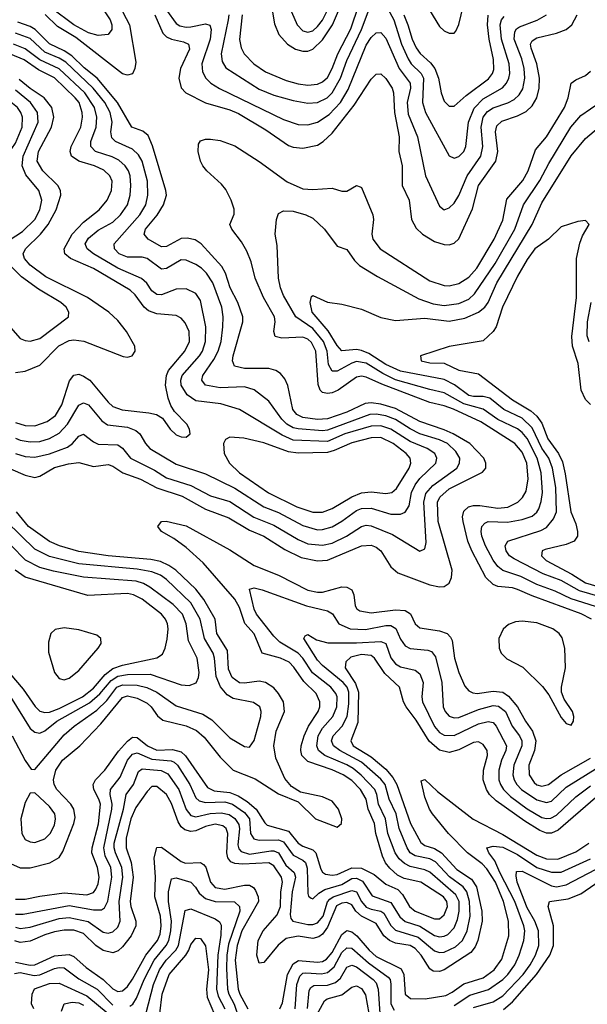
# Model space of a CAD drawing. Header units: inches. Extents: x 990535 to 1117859, y 769386 to 892122.
# Tile 19 of 256: x 1031767 to 1034097, y 844788 to 848831. Entities that reach past the tile are written whole.
import ezdxf

# ---------------------------------------------------------------- set-up
doc = ezdxf.new("R2010")
doc.units = ezdxf.units.IN
doc.header["$MEASUREMENT"] = 0
doc.layers.add('B0834', color=7, linetype='Continuous')

msp = doc.modelspace()

# ---------------------------------------------------------------- linework, layer by layer
at = {"layer": 'B0834', "color": 5}
for points, elevation in [([(1032796.5, 848910), (1032813.1, 848813.1), (1032830.4, 848770.4), (1032867.1, 848730), (1032899.3, 848710), (1032930, 848701), (1032950, 848701.9), (1032970, 848709), (1033010, 848747.9), (1033050.6, 848810), (1033116.2, 848963.8)], 2620), ([(1032882.6, 848862.6), (1032906.8, 848810), (1032930, 848784.3), (1032950, 848779.2), (1032970, 848785.2), (1032990, 848802.1), (1033010, 848828.2), (1033079.6, 848970)], 2640), ([(1032073.3, 848930), (1032138.9, 848830), (1032146.1, 848810), (1032145.6, 848790), (1032130.2, 848770), (1032090, 848765.4), (1032050, 848776.9), (1031989.1, 848810), (1031897.9, 848877.9)], 2460), ([(1032175.5, 848890), (1032217.5, 848810), (1032244.2, 848655.8), (1032240.1, 848630), (1032230, 848607.9), (1032210, 848602.3), (1032190, 848608.4), (1031997.4, 848757.4), (1031923.2, 848803.2), (1031872.5, 848852.5)], 2480), ([(1032370.4, 848870), (1032410, 848814.6), (1032425.3, 848805.3), (1032450, 848800.2), (1032470, 848801.8), (1032530, 848813.8), (1032548.4, 848808.4), (1032553.5, 848790), (1032548.8, 848750), (1032514.9, 848650), (1032517.2, 848617.2), (1032531.3, 848590), (1032552.4, 848570), (1032588, 848548), (1032850, 848420.3), (1032910, 848400.3), (1032950, 848398.9), (1032990, 848410.1), (1033038.1, 848441.9), (1033083.8, 848490), (1033115.8, 848544.2), (1033190, 848726.4), (1033210, 848757.4), (1033230, 848777), (1033250, 848777.6), (1033270, 848754.5), (1033324.3, 848630), (1033369.4, 848570), (1033370.9, 848550), (1033358.1, 848490), (1033362.3, 848442.3), (1033400.1, 848350), (1033433, 848190), (1033490, 848064.4), (1033510, 848050.3), (1033530, 848058.5), (1033550, 848077.6), (1033570, 848109.2), (1033603.7, 848190), (1033659.4, 848270), (1033668.7, 848310), (1033661.8, 848390), (1033670, 848430.1), (1033687, 848453), (1033710, 848468.1), (1033770.9, 848489.1), (1033796.8, 848503.2), (1033817.7, 848522.3), (1033832.7, 848547.3), (1033840.1, 848590), (1033837.5, 848630), (1033827.7, 848670), (1033797.3, 848750), (1033799.3, 848780.7), (1033806.7, 848793.3), (1033818.7, 848801.3), (1033891.5, 848828.5), (1033929.9, 848850)], 2540), ([(1032625.3, 848850), (1032623.4, 848830), (1032594.4, 848690), (1032598.4, 848658.4), (1032613.5, 848633.5), (1032750, 848544.8), (1032810, 848520.5), (1032890, 848498.3), (1032950, 848487.6), (1032990, 848490.5), (1033029.3, 848510), (1033049.8, 848530.2), (1033084.1, 848590), (1033110, 848663.3), (1033170, 848790), (1033210, 848895.1)], 2560), ([(1032680.5, 848850), (1032669.7, 848749.7), (1032675.7, 848715.7), (1032689, 848690), (1032728.4, 848650), (1032776.7, 848616.7), (1032861, 848581), (1032910, 848567.3), (1032950, 848562.1), (1032990, 848566), (1033010, 848575.6), (1033030, 848593.8), (1033050, 848630), (1033072.4, 848690), (1033126.9, 848793.1), (1033158.6, 848890)], 2580), ([(1033270, 848889.6), (1033302.2, 848830), (1033334.8, 848730), (1033361.7, 848670), (1033374.4, 848650), (1033415, 848610), (1033424.8, 848590), (1033421.1, 848490), (1033432.2, 848450), (1033530, 848271.7), (1033550, 848262.2), (1033570, 848268.6), (1033590, 848289.3), (1033597.9, 848310), (1033609.3, 848410), (1033632.4, 848467.6), (1033670, 848505.6), (1033748.5, 848551.5), (1033765.6, 848570), (1033774.9, 848590), (1033779.1, 848610), (1033776.5, 848650), (1033744.9, 848750), (1033739.6, 848810), (1033744.8, 848830), (1033755.8, 848844.2)], 2560), ([(1033449.1, 848870), (1033490, 848802.6), (1033510, 848785), (1033530, 848775.3), (1033550, 848775.9), (1033556.9, 848783.1), (1033570, 848810.4), (1033588.6, 848890)], 2620), ([(1031730, 846986.8), (1031790, 846960.6), (1031830, 846951.5), (1031850, 846956.6), (1031910, 846991.6), (1031967.5, 847007.5), (1032010, 847012.5), (1032070, 846996.3), (1032130, 847004.4), (1032150, 846998), (1032190.5, 846970.5), (1032263.6, 846943.6), (1032330, 846908.7), (1032433.9, 846873.9), (1032530, 846821), (1032625.4, 846785.4), (1032710, 846734.7), (1032769.8, 846709.8), (1032855.9, 846655.9), (1032922.8, 846622.8), (1032989.5, 846609.5), (1033030, 846611.9), (1033170, 846670.8), (1033210, 846673.7), (1033230, 846665.7), (1033249.5, 846650), (1033290, 846584.7), (1033319.2, 846559.2), (1033450, 846510.6), (1033490, 846501.8), (1033510, 846503.5), (1033530, 846516.9), (1033539.5, 846540.5), (1033541.8, 846570), (1033485.3, 846770), (1033481.8, 846850), (1033491.3, 846870), (1033530, 846904.1), (1033666.9, 846973.1), (1033680.6, 846990), (1033680.7, 847010), (1033672.4, 847030), (1033614.5, 847090), (1033547, 847130), (1033510, 847147), (1033410, 847180.6), (1033310, 847234.9), (1033250, 847252.5), (1033210, 847257.8), (1033184.8, 847255.2), (1033110, 847219.7), (1033030, 847191.7), (1032990, 847188.6), (1032930, 847197.5), (1032904.8, 847210), (1032888.5, 847230), (1032868.4, 847328.4), (1032855.8, 847355.8), (1032837.5, 847377.5), (1032818, 847390), (1032790, 847399.1), (1032690, 847398), (1032648.7, 847408.7), (1032641.4, 847430), (1032644, 847450), (1032683.5, 847590), (1032683.3, 847610), (1032662.4, 847670), (1032631.7, 847730), (1032612.3, 847790), (1032597.6, 847817.6), (1032511.9, 847910), (1032487.2, 847927.2), (1032454.2, 847934.2), (1032430, 847932.1), (1032370, 847899.7), (1032350, 847898.3), (1032294.4, 847930), (1032278.6, 847950), (1032283.9, 847970), (1032331.3, 848028.7), (1032357.9, 848070), (1032369.9, 848110), (1032367.6, 848130), (1032313.1, 848313.1), (1032294.5, 848354.5), (1032272.7, 848372.7), (1032227.9, 848390), (1032168.6, 848490), (1032085.5, 848590), (1032032.6, 848632.6), (1031982.1, 848682.1), (1031950, 848702.9), (1031890, 848731.1), (1031831.1, 848790), (1031810, 848802.2), (1031760.3, 848820.3)], 2520), ([(1032322.5, 848850), (1032354.7, 848774.7), (1032370, 848760.3), (1032390, 848750.8), (1032439.9, 848739.9), (1032460.9, 848730), (1032464, 848710), (1032427.3, 848630), (1032421, 848590), (1032430.5, 848550.5), (1032449.7, 848529.7), (1032530, 848488.6), (1032630, 848460.8), (1032666.1, 848446.1), (1032778.2, 848378.2), (1032870, 848313.8), (1032890, 848306.6), (1032930, 848303.7), (1032990, 848316), (1033013.2, 848330), (1033050, 848364.2), (1033139.8, 848480.2), (1033210, 848586.5), (1033230, 848607.3), (1033250, 848608.3), (1033270, 848589.3), (1033296.1, 848550), (1033301.3, 848530), (1033305, 848450), (1033324.5, 848350), (1033324, 848290), (1033337.4, 848230), (1033337.7, 848150), (1033366, 848090), (1033375.2, 848010), (1033394.9, 847974.9), (1033421.2, 847950), (1033470, 847920.1), (1033510, 847907), (1033530, 847906.9), (1033550, 847913.6), (1033570, 847930.9), (1033625.7, 848054.3), (1033649.7, 848150.3), (1033720.9, 848250), (1033729.6, 848290), (1033720.3, 848370), (1033725.8, 848394.2), (1033746.5, 848413.5), (1033810, 848435.5), (1033846, 848454), (1033870, 848477.1), (1033889.6, 848510), (1033899.9, 848550), (1033900.7, 848590), (1033890, 848650), (1033866.8, 848713.2), (1033864.2, 848730), (1033870, 848743.2), (1033890, 848756.6), (1033970, 848774.7), (1034009.9, 848790.1), (1034033.7, 848810), (1034054.6, 848850)], 2520), ([(1033344.1, 848850), (1033360.9, 848810), (1033377.7, 848750), (1033394.9, 848714.9), (1033411.4, 848691.4), (1033453.7, 848653.7), (1033470.8, 848630), (1033486.6, 848590), (1033497.8, 848530), (1033510, 848495.6), (1033530, 848475.2), (1033550, 848475.6), (1033600.4, 848519.6), (1033691.6, 848588.4), (1033707.7, 848610), (1033713.3, 848626.7), (1033712.5, 848667.5), (1033694.3, 848750), (1033686.9, 848810), (1033690.2, 848849.8)], 2580), ([(1031749.8, 847049.8), (1031790, 847037.6), (1031830, 847034.8), (1031890, 847047.8), (1031963.8, 847076.2), (1031984.5, 847090), (1032010, 847120.1), (1032030, 847128.7), (1032070, 847097.5), (1032090, 847087.4), (1032170, 847084.5), (1032190, 847070.9), (1032222.4, 847030), (1032321.3, 846981.3), (1032370, 846950.1), (1032470, 846918.6), (1032550, 846876), (1032630, 846852), (1032728, 846788), (1032810, 846755.3), (1032910, 846696.1), (1032950, 846679.1), (1033010, 846672.6), (1033050, 846681.7), (1033108.7, 846710), (1033170, 846750.5), (1033190, 846755.1), (1033210, 846752), (1033297.3, 846717.3), (1033410, 846649.1), (1033430, 846658), (1033435.3, 846684.7), (1033425.9, 846850), (1033434.1, 846885.9), (1033462.3, 846917.7), (1033561.1, 846990), (1033572.3, 847010), (1033573.4, 847030), (1033558, 847058), (1033522.6, 847090), (1033490, 847105.8), (1033410, 847130.9), (1033370, 847150.7), (1033310, 847189.4), (1033270, 847203.7), (1033230, 847211.3), (1033204.2, 847210), (1033030, 847145), (1033010, 847142.4), (1032910, 847150.4), (1032890, 847155.4), (1032863.6, 847170), (1032843.4, 847190), (1032790, 847264.1), (1032730, 847310.5), (1032690, 847323.9), (1032590, 847319.4), (1032530, 847330.7), (1032514.5, 847350), (1032519.4, 847370), (1032564.6, 847435.4), (1032582.6, 847470), (1032594.1, 847510), (1032601.8, 847570), (1032602.5, 847610), (1032597, 847650), (1032560.5, 847750), (1032534.3, 847790), (1032513, 847810), (1032490, 847825.6), (1032450, 847842.8), (1032430, 847844.6), (1032370, 847808.8), (1032350, 847807), (1032290, 847849.9), (1032270, 847855.3), (1032210, 847856), (1032175.9, 847870), (1032157.2, 847890), (1032155.4, 847910), (1032260.6, 848030), (1032285.6, 848070), (1032292.9, 848110), (1032292, 848168), (1032270, 848249.8), (1032255.1, 848275.1), (1032230, 848299.7), (1032161.1, 848330), (1032145.5, 848345.5), (1032142.1, 848370), (1032146.5, 848410), (1032139.2, 848450), (1032117.1, 848490), (1032069, 848549), (1031956.2, 848656.2), (1031930, 848672.8), (1031870, 848697), (1031810, 848753.1), (1031750, 848775)], 2540), ([(1031750, 847112.3), (1031770, 847103.7), (1031810, 847097.6), (1031850, 847099.4), (1031890, 847110.7), (1031930, 847132.4), (1031963, 847170), (1032010, 847247.5), (1032030, 847257.9), (1032050, 847249.1), (1032103.9, 847183.9), (1032127.4, 847167.4), (1032210, 847157.1), (1032244.5, 847144.5), (1032260.1, 847130), (1032283.3, 847090), (1032301.9, 847070), (1032410, 847005.4), (1032530, 846965.8), (1032650, 846906.7), (1032769.5, 846830), (1032830, 846807), (1032930, 846753.7), (1032990, 846736.8), (1033010, 846737.2), (1033050, 846748.3), (1033090, 846771.6), (1033150, 846815.6), (1033170, 846824.3), (1033210, 846825.1), (1033290, 846800.7), (1033330, 846800.8), (1033350, 846808.3), (1033365.6, 846834.4), (1033375.5, 846890), (1033390, 846921.5), (1033410, 846946.7), (1033474.9, 847010), (1033479.9, 847030), (1033470.5, 847050), (1033439.5, 847070), (1033370, 847099.4), (1033290, 847149.4), (1033250, 847163), (1033210, 847162.1), (1033102.4, 847130), (1033030, 847098.8), (1032890, 847104.6), (1032844.4, 847124.4), (1032670, 847230.9), (1032593, 847253), (1032490, 847265.8), (1032454.1, 847290), (1032429.9, 847330), (1032428.6, 847350), (1032434.7, 847370), (1032504.9, 847450), (1032517.3, 847470), (1032530.6, 847510), (1032531.3, 847570), (1032510, 847677.6), (1032490, 847706.1), (1032450, 847725.2), (1032410, 847724.3), (1032350, 847701.1), (1032330, 847702.6), (1032310, 847718.1), (1032288.7, 847748.7), (1032267.9, 847767.9), (1032170, 847810.2), (1032069.9, 847870), (1032044.2, 847890), (1032036.6, 847910), (1032050, 847934.2), (1032090, 847966.2), (1032150, 847998.7), (1032181, 848030), (1032209.9, 848070), (1032221.1, 848110), (1032224.2, 848150), (1032221, 848190), (1032213.8, 848210), (1032200.1, 848230), (1032173.7, 848253.7), (1032147.3, 848267.3), (1032078.4, 848290), (1032059.7, 848310), (1032059.7, 848330), (1032081, 848390), (1032084.1, 848430), (1032074.1, 848470), (1032034.4, 848530), (1031929.2, 848629.2), (1031850, 848665.3), (1031790, 848711.2), (1031742.3, 848730)], 2560), ([(1031750, 847177.3), (1031790, 847164.3), (1031830, 847163.7), (1031879.6, 847180.4), (1031914, 847206), (1031940.3, 847250), (1031971.9, 847348.1), (1031990, 847370.7), (1032010, 847374.7), (1032030, 847367.4), (1032055.5, 847350), (1032130, 847260.4), (1032150, 847242.2), (1032188.5, 847228.5), (1032296.8, 847216.8), (1032329.1, 847209.1), (1032354.2, 847194.2), (1032384.7, 847150), (1032410, 847126.2), (1032430, 847117.7), (1032450, 847116.4), (1032467, 847130), (1032464.2, 847150), (1032452.8, 847170), (1032402.1, 847222.1), (1032387.3, 847247.3), (1032376.7, 847276.7), (1032366.4, 847330), (1032370.2, 847370), (1032378.6, 847390), (1032445.5, 847470), (1032464, 847510), (1032463, 847550), (1032446.6, 847586.6), (1032430, 847605), (1032410, 847616.2), (1032330, 847623.5), (1032295.4, 847635.4), (1032278.4, 847650), (1032241.6, 847701.6), (1032220.7, 847720.7), (1032070, 847808.6), (1031975.8, 847850), (1031952.8, 847870), (1031950.5, 847890.5), (1031983.1, 847950), (1032030, 847999.2), (1032093.7, 848050), (1032126.1, 848090), (1032144.5, 848130), (1032147.3, 848167.3), (1032137.4, 848190), (1032112.9, 848212.9), (1032074.6, 848230), (1032009.9, 848250), (1031979.6, 848270), (1031974, 848290), (1031978.9, 848310), (1032017.9, 848390), (1032025.5, 848430), (1032024.4, 848450), (1032011.1, 848490), (1031995.5, 848510), (1031910, 848591.8), (1031845.2, 848625.2), (1031785.3, 848665.3), (1031730, 848688.4)], 2580), ([(1034114.5, 846370), (1034071.7, 846391.7), (1033870, 846464.9), (1033810, 846491.4), (1033790, 846497.6), (1033730, 846504), (1033710, 846511.7), (1033680.2, 846540.2), (1033623.1, 846650), (1033607.1, 846690), (1033587.3, 846770), (1033584.3, 846790), (1033590, 846813.4), (1033609.9, 846830), (1033630, 846835.8), (1033656.2, 846836.2), (1033730, 846825.4), (1033770.5, 846829.5), (1033811.7, 846850), (1033831.3, 846868.7), (1033845.5, 846894.5), (1033854.5, 846945.5), (1033848.3, 847010), (1033830, 847055), (1033799, 847090), (1033660.1, 847180.1), (1033548, 847232), (1033510, 847245.9), (1033450, 847258.7), (1033254.2, 847334.2), (1033190, 847363.5), (1033170, 847366.4), (1033150, 847362.5), (1033074.9, 847310), (1033050, 847298.6), (1033030, 847295.3), (1033010, 847300.1), (1033000.5, 847310), (1032992.5, 847332.5), (1032983.2, 847470), (1032965.4, 847505.4), (1032950, 847519.6), (1032930, 847527.6), (1032843.6, 847523.6), (1032815.8, 847530), (1032810.4, 847550), (1032816.1, 847590), (1032813.7, 847610), (1032768.2, 847690), (1032733.6, 847770), (1032717.1, 847837.1), (1032699.9, 847879.9), (1032678.3, 847918.3), (1032638.3, 847970), (1032629.8, 847990), (1032647.6, 848032.4), (1032647.4, 848052.6), (1032636, 848090), (1032613.2, 848133.2), (1032595.6, 848155.6), (1032535.1, 848210), (1032519.7, 848230), (1032509.7, 848250), (1032499.7, 848290), (1032501.1, 848318.9), (1032510, 848333.4), (1032530, 848340.2), (1032550, 848340.7), (1032590, 848334.3), (1032650, 848313.4), (1032750, 848248.9), (1032864.5, 848164.5), (1032930, 848136.6), (1032970, 848133), (1033050, 848138.5), (1033090, 848127.2), (1033110, 848127.2), (1033150, 848150.3), (1033164.9, 848144.9), (1033170, 848142), (1033217.3, 848030), (1033219.9, 848010), (1033212.8, 847950), (1033217.3, 847930), (1033247.3, 847890), (1033450, 847758.2), (1033510, 847739.1), (1033530, 847737.8), (1033570, 847748), (1033610, 847774.1), (1033643.6, 847810), (1033714.3, 847930), (1033750, 848007.1), (1033766.4, 848093.6), (1033832.5, 848170), (1033853.8, 848210), (1033883.8, 848296.2), (1033930, 848350.1), (1034003.2, 848470), (1034018.6, 848510), (1034030.4, 848569.6), (1034050, 848583.8), (1034090, 848601.4), (1034110, 848618.9)], 2480), ([(1031750, 847381.9), (1031790, 847387.3), (1031850, 847412.6), (1031927.7, 847492.3), (1031970, 847513.3), (1031990, 847516.3), (1032030.4, 847510.4), (1032191.7, 847448.3), (1032210, 847445.6), (1032228.8, 847451.2), (1032240.8, 847470), (1032240.2, 847490), (1032205.9, 847550), (1032170, 847596), (1032133.2, 847630), (1032045.4, 847690), (1031875.3, 847775.3), (1031810, 847822.3), (1031787.2, 847850), (1031781.9, 847870), (1031791.7, 847890), (1031852.8, 847950), (1031884.2, 847990), (1031917.5, 848050), (1031936.2, 848110), (1031935, 848130), (1031924.1, 848150), (1031863.1, 848210), (1031839.6, 848250), (1031844, 848290), (1031897.8, 848390), (1031907.1, 848430), (1031899.3, 848470), (1031868.3, 848510), (1031810, 848547.9), (1031764.8, 848584.8)], 2620), ([(1031701.5, 847910), (1031779, 847961), (1031829.1, 848010), (1031850.3, 848050), (1031858.2, 848090), (1031845.7, 848130), (1031793.1, 848193.1), (1031777.7, 848230), (1031782.2, 848270), (1031842.6, 848410), (1031840.8, 848450), (1031812.2, 848490), (1031750, 848540.9)], 2640), ([(1034130, 846421.9), (1034030, 846453.4), (1033964.3, 846484.3), (1033890, 846511.4), (1033824.3, 846544.3), (1033750, 846569.9), (1033730, 846585.9), (1033710, 846612.1), (1033679.3, 846670), (1033664.7, 846710), (1033661.7, 846730), (1033664.6, 846750), (1033675.9, 846764.1), (1033690, 846770.1), (1033770, 846768), (1033830, 846778.7), (1033870, 846792.5), (1033890, 846808.9), (1033897.7, 846822.3), (1033907.8, 846852.2), (1033912.7, 846890), (1033907.3, 846970), (1033891.5, 847030), (1033850, 847110.7), (1033830, 847135.6), (1033810, 847151.1), (1033730, 847188.6), (1033670, 847231.3), (1033590, 847253.5), (1033510, 847298.9), (1033450, 847311.9), (1033310, 847352.6), (1033257.7, 847377.7), (1033190, 847420.1), (1033150, 847427), (1033130, 847420.6), (1033070, 847388), (1033050, 847387.4), (1033034.9, 847414.9), (1033029.3, 847470), (1033013.9, 847510), (1032970, 847563.2), (1032900.2, 847610), (1032850, 847698.3), (1032837.2, 847730), (1032829.9, 847770), (1032823.8, 847903.8), (1032816.4, 847950), (1032821, 848010), (1032830, 848034.9), (1032850, 848045.3), (1032890, 848044), (1032942, 848030), (1032970, 848015.2), (1033017.7, 847970), (1033070, 847900.2), (1033110, 847887.4), (1033141.5, 847841.5), (1033161.8, 847821.8), (1033236.2, 847776.2), (1033404.9, 847684.9), (1033463.9, 847663.9), (1033510, 847657.6), (1033570, 847665.2), (1033610, 847683.1), (1033634.6, 847705.4), (1033718.8, 847830), (1033799.8, 847970), (1033835, 848070), (1033902.2, 848170), (1033939.2, 848240.8), (1034029.9, 848390), (1034070, 848437.3), (1034150, 848492.3)], 2460), ([(1034150, 846461.3), (1034065.2, 846485.2), (1033990, 846527.8), (1033916.1, 846556.1), (1033796.5, 846616.5), (1033777.7, 846630), (1033763.6, 846650), (1033759.6, 846670), (1033770.8, 846689.2), (1033906.5, 846733.5), (1033930, 846745.7), (1033958.4, 846781.6), (1033970.8, 846810), (1033968.1, 846910), (1033953.4, 846990), (1033938.3, 847030), (1033910, 847071), (1033870, 847154.3), (1033830, 847195.3), (1033753.9, 847230), (1033696.3, 847276.3), (1033670, 847284), (1033630, 847283.7), (1033610, 847288.1), (1033551.7, 847331.7), (1033510, 847353.5), (1033330, 847388.1), (1033270, 847415.1), (1033199.8, 847459.8), (1033170, 847472.1), (1033150, 847475.9), (1033090, 847471.7), (1033070, 847492.7), (1033033.8, 847553.8), (1032967.1, 847630), (1032960.2, 847670), (1032965.6, 847694.4), (1032970, 847697.6), (1033030, 847670.3), (1033090, 847662.4), (1033170, 847642.2), (1033250, 847608), (1033310, 847595.5), (1033430, 847605.2), (1033530, 847592.9), (1033594.4, 847605.6), (1033650.6, 847629.4), (1033675.7, 847650), (1033690.3, 847670), (1033726.2, 847750), (1033871, 847990), (1033910, 848078.1), (1034030, 848271.3), (1034090, 848342.7), (1034170, 848411.3)], 2440), ([(1034110, 847250.9), (1034090, 847271.5), (1034071.7, 847310), (1034059.2, 847419.2), (1034036.3, 847490), (1034033.3, 847530), (1034052.8, 847690), (1034052.1, 847850), (1034066.4, 847913.6), (1034077.2, 847942.8), (1034103.9, 847990), (1034090, 848006.5), (1034057.7, 848002.3), (1033990, 847980.3), (1033938.2, 847930), (1033882.1, 847890), (1033850, 847845.9), (1033810, 847778.2), (1033749, 847650), (1033722.3, 847570), (1033710, 847550.3), (1033670, 847511.8), (1033530, 847488.5), (1033412.3, 847450), (1033414.5, 847430), (1033450, 847421.7), (1033510, 847420.7), (1033570, 847391.9), (1033650, 847377.2), (1033790, 847270.3), (1033864.9, 847224.9), (1033890, 847202.3), (1033910, 847173.8), (1033935.4, 847110), (1033979, 847050), (1033995.1, 847015.1), (1034006.5, 846966.5), (1034029.6, 846809.6), (1034050, 846761), (1034057.2, 846730), (1034056.2, 846710), (1034043.1, 846690), (1034010, 846676.1), (1033923.9, 846656.1), (1033912.1, 846650), (1033909.1, 846630), (1033928.6, 846610), (1034033.8, 846553.8), (1034090, 846518), (1034186.4, 846490)], 2420), ([(1031730, 847566.7), (1031770, 847522.3), (1031790, 847513.1), (1031810, 847511.4), (1031850, 847522.4), (1031967.4, 847610), (1031969.8, 847630), (1031958.3, 847650), (1031935.8, 847670), (1031844.1, 847724.1), (1031774.9, 847774.9), (1031715, 847835)], 2640), ([(1034110.7, 847670), (1034095.7, 847590), (1034094.6, 847534.6), (1034102.7, 847510)], 2440), ([(1031730, 845366.3), (1031770, 845348.9), (1031810, 845348), (1031890.9, 845369.1), (1031928.9, 845391.1), (1031944.1, 845415.9), (1031990, 845530.2), (1031995, 845555), (1031989.9, 845590), (1031977.5, 845610), (1031919.3, 845670), (1031909.2, 845690), (1031906.4, 845710), (1031915.6, 845750), (1031943.8, 845790), (1032013.9, 845850), (1032100.4, 845939.6), (1032190, 846047.7), (1032210, 846054.7), (1032250, 846045.2), (1032290, 846024.4), (1032307.5, 846010), (1032333, 845973), (1032354.3, 845954.3), (1032450, 845931), (1032492.4, 845912.4), (1032525.2, 845885.2), (1032590, 845803.4), (1032643.8, 845750), (1032734.3, 845714.3), (1032830, 845651.8), (1032910, 845619.2), (1032982, 845550), (1033070, 845515.2), (1033088.2, 845530), (1033089, 845550), (1033076.4, 845590), (1033050, 845622.8), (1033010, 845640.4), (1032919.4, 845659.4), (1032883.1, 845683.1), (1032855.4, 845715.4), (1032818.3, 845798.3), (1032810.5, 845850), (1032820.1, 845910), (1032853.9, 845990), (1032849.9, 846030), (1032830, 846064.6), (1032810, 846087.3), (1032775.9, 846110), (1032750, 846114.9), (1032690, 846106.1), (1032670, 846108.3), (1032638.8, 846130), (1032624.1, 846164.1), (1032620.4, 846240.4), (1032576, 846310), (1032569.3, 846370), (1032523.5, 846450), (1032490, 846493.1), (1032408.7, 846570), (1032380.1, 846590), (1032345.7, 846605.7), (1032305, 846615), (1032130.1, 846629.9), (1032010, 846647.8), (1031930.4, 846670.4), (1031890, 846688.9), (1031803.6, 846750), (1031754, 846810)], 2520), ([(1031736, 845890), (1031790, 845788.9), (1031814.1, 845754.1), (1031830, 845751.6), (1031950, 845894.7), (1031991.5, 845930), (1032083.8, 845996.2), (1032124.6, 846035.4), (1032166.2, 846090), (1032190, 846100.4), (1032250, 846098.3), (1032288.9, 846088.9), (1032330.1, 846070), (1032410, 846013.8), (1032519.4, 845979.4), (1032556.6, 845956.6), (1032630, 845882.7), (1032690, 845846), (1032710, 845844.6), (1032729.2, 845870.8), (1032757.5, 845970), (1032758.8, 845990), (1032752.3, 846010), (1032727.1, 846027.1), (1032643.2, 846043.2), (1032618.7, 846058.7), (1032591.6, 846091.6), (1032574, 846134), (1032566.7, 846210), (1032560.9, 846230), (1032526.1, 846290), (1032507.8, 846370), (1032470, 846437.1), (1032370, 846532.6), (1032344.7, 846550), (1032310, 846564.1), (1032250, 846574.3), (1032010, 846596.6), (1031890, 846627), (1031830, 846656.7), (1031712.8, 846770)], 2540), ([(1031750, 845220.4), (1031790, 845219.8), (1031850, 845232.6), (1031950, 845245.6), (1032042.4, 845237.6), (1032070, 845247.8), (1032079.7, 845260.3), (1032090, 845282.4), (1032094.2, 845310), (1032086.9, 845350), (1032064.2, 845410), (1032064.9, 845430), (1032090.3, 845529.7), (1032098.5, 845610), (1032092.9, 845630), (1032071.8, 845670), (1032069.1, 845690.9), (1032078.1, 845710), (1032117.5, 845750), (1032172.7, 845827.3), (1032210, 845868.5), (1032230, 845885.1), (1032250, 845883), (1032291.7, 845850), (1032330, 845832.2), (1032394.4, 845834.4), (1032430, 845825.1), (1032447.7, 845807.7), (1032537.9, 845677.9), (1032565.3, 845665.3), (1032630, 845658.4), (1032663.9, 845643.9), (1032700.8, 845620.8), (1032737.3, 845590), (1032773, 845533), (1032783.6, 845523.6), (1032870, 845498.4), (1032910.1, 845450), (1032930, 845437.5), (1032970, 845422.4), (1032982.6, 845410), (1033003, 845343), (1033010.6, 845330.6), (1033023, 845323), (1033050, 845317.8), (1033070, 845321), (1033130, 845348.3), (1033170, 845347.6), (1033221.6, 845321.6), (1033270, 845281.9), (1033319.8, 845259.8), (1033339.1, 845239.1), (1033366.6, 845190), (1033390, 845170.5), (1033470, 845139), (1033490, 845139.7), (1033510, 845155.3), (1033523.2, 845190), (1033520.8, 845210), (1033507.3, 845230), (1033413.9, 845290), (1033344.7, 845304.7), (1033318.5, 845318.5), (1033286.5, 845346.5), (1033269, 845369), (1033255.9, 845395.9), (1033229.6, 845489.6), (1033223.2, 845530), (1033197, 845590), (1033189.7, 845630), (1033165.5, 845670), (1033130, 845706.9), (1033095.2, 845730), (1033050, 845751.1), (1032950, 845784.9), (1032925.9, 845810), (1032921.5, 845830), (1032923.2, 845850), (1032935.4, 845890), (1032952.4, 845930), (1032991.8, 845990), (1032998.8, 846010), (1032998.8, 846030), (1032984.2, 846064.2), (1032934.2, 846114.2), (1032892.7, 846172.7), (1032872.7, 846192.7), (1032838.3, 846210), (1032763.2, 846230), (1032729.7, 846309.7), (1032691.2, 846351.2), (1032670, 846417.4), (1032651, 846451), (1032520.4, 846600.4), (1032450, 846663.2), (1032400.2, 846700.2), (1032349.6, 846730), (1032334.5, 846750), (1032349.2, 846770), (1032368.2, 846771.8), (1032450, 846752.5), (1032630, 846654.7), (1032730, 846589.7), (1032830, 846550.1), (1032950, 846489.1), (1032990, 846480.2), (1033010, 846480.9), (1033090, 846501.8), (1033110, 846501.4), (1033130.1, 846490), (1033138.5, 846470), (1033144.7, 846424.7), (1033151.3, 846411.3), (1033163.9, 846403.9), (1033210, 846396), (1033310, 846407.1), (1033350, 846404.6), (1033370.9, 846390.9), (1033390.9, 846350.9), (1033410, 846333.9), (1033490, 846321.7), (1033521.4, 846310), (1033535.7, 846295.7), (1033541.9, 846281.9), (1033552.5, 846210), (1033570.1, 846150.1), (1033594.5, 846094.5), (1033610, 846075), (1033626.5, 846066.5), (1033644.5, 846064.5), (1033710, 846074.1), (1033750, 846069.1), (1033772.9, 846052.9), (1033810, 846010), (1033843.4, 845950), (1033872, 845910), (1033886.2, 845870), (1033879.9, 845830), (1033856.5, 845770), (1033858.8, 845730), (1033878.5, 845698.5), (1033890, 845688.8), (1033910, 845683.3), (1033937.2, 845690), (1033989.8, 845730.2), (1034110, 845799.3)], 2480), ([(1031730, 846050), (1031810, 845921.1), (1031830, 845905), (1031850, 845901.2), (1031870, 845910.5), (1031919.7, 845950), (1032054.1, 846025.9), (1032096.9, 846063.1), (1032142.7, 846117.3), (1032170, 846135.2), (1032210, 846142.4), (1032303, 846143), (1032430, 846100.4), (1032462.3, 846097.7), (1032491.3, 846108.7), (1032501.1, 846130), (1032503.9, 846150), (1032495.4, 846210), (1032460.7, 846280.7), (1032450.3, 846350), (1032435.4, 846390), (1032397.7, 846430), (1032301.4, 846501.4), (1032276.2, 846516.2), (1032246.1, 846526.1), (1032030, 846542.2), (1031905.9, 846565.9), (1031850, 846581.7), (1031791.9, 846611.9), (1031731.9, 846671.9)], 2560), ([(1031726.6, 846146.6), (1031781.5, 846081.5), (1031830.5, 846010.5), (1031850, 845991.9), (1031870, 845985.6), (1031890, 845987.9), (1031930, 846002.3), (1032025.6, 846050), (1032070, 846086.6), (1032118.3, 846141.7), (1032150, 846166.6), (1032190, 846181), (1032329.9, 846210.1), (1032354.2, 846225.8), (1032365, 846250), (1032372.2, 846287.8), (1032376.6, 846330), (1032374.2, 846350), (1032365.7, 846370), (1032349.9, 846390), (1032270, 846452), (1032235, 846470), (1032210, 846475.4), (1032046.8, 846466.8), (1031790, 846542.1), (1031748.7, 846570)], 2580), ([(1031750, 845158.3), (1031781.1, 845158.9), (1031970, 845194.2), (1032070, 845176.7), (1032103.4, 845176.6), (1032115.5, 845184.5), (1032128.5, 845211.5), (1032145.5, 845310), (1032141.1, 845350), (1032118.4, 845398.4), (1032112.7, 845430), (1032145.1, 845590), (1032146.9, 845610), (1032138.5, 845650), (1032139.7, 845670), (1032179.7, 845720.3), (1032209.4, 845790), (1032230, 845815.1), (1032250, 845820.2), (1032310, 845794.4), (1032388.5, 845788.5), (1032401.8, 845781.8), (1032414.5, 845770), (1032465.1, 845690), (1032490, 845635.5), (1032503.8, 845623.8), (1032530, 845616.7), (1032610, 845618.9), (1032641.3, 845610), (1032690, 845575.1), (1032710, 845550), (1032715.2, 845490), (1032727.8, 845467.8), (1032750, 845462.2), (1032830, 845463.9), (1032850, 845455.2), (1032890, 845400.1), (1032930, 845380.3), (1032939.9, 845370), (1032946.8, 845346.8), (1032950, 845242.8), (1032952.8, 845232.8), (1032963.4, 845223.4), (1032970, 845220.8), (1032994.8, 845245.2), (1033020.1, 845259.9), (1033090, 845279.9), (1033130, 845304.3), (1033150, 845306.3), (1033173.9, 845293.9), (1033214.2, 845234.2), (1033290, 845205.6), (1033327.7, 845147.7), (1033350, 845128.7), (1033410, 845108.8), (1033470, 845071.4), (1033490, 845065.9), (1033510, 845068), (1033524.7, 845075.3), (1033550, 845102.2), (1033563.9, 845136.1), (1033570.9, 845170), (1033570.6, 845210), (1033558, 845238), (1033450, 845331.1), (1033430, 845340.7), (1033370, 845354), (1033346.4, 845366.4), (1033325.2, 845385.2), (1033308.5, 845410), (1033278.5, 845490), (1033269.2, 845550), (1033240.6, 845610), (1033233.3, 845650), (1033224.7, 845670), (1033168.8, 845728.8), (1033135.9, 845755.9), (1033110, 845771.3), (1033019.9, 845810), (1032993.7, 845830), (1032987, 845850), (1032992.7, 845890), (1033010, 845922), (1033051.9, 845970), (1033069, 846010), (1033070.2, 846050), (1033064.6, 846064.6), (1033044.1, 846090), (1032968.8, 846148.8), (1032929, 846209), (1032910, 846229.3), (1032834.6, 846274.6), (1032810, 846300.2), (1032739, 846390), (1032729.6, 846410), (1032710, 846493), (1032730, 846497.8), (1032762, 846490), (1032944, 846424), (1033030, 846404), (1033051.3, 846391.3), (1033077.2, 846350), (1033123.1, 846330), (1033187, 846327), (1033270, 846343.2), (1033290, 846343.3), (1033311.3, 846331.3), (1033330, 846287), (1033350, 846259.3), (1033370, 846249.6), (1033442.2, 846242.2), (1033456.8, 846236.8), (1033474.4, 846214.4), (1033499.5, 846110), (1033505.1, 846010), (1033513.4, 845990), (1033530, 845970.8), (1033550, 845964.6), (1033570, 845966.4), (1033650, 845998.3), (1033710, 846015.1), (1033732.4, 846012.4), (1033760.6, 845990), (1033789.1, 845930), (1033818.7, 845890), (1033827.9, 845870), (1033828.6, 845850), (1033795.3, 845770), (1033791.9, 845730), (1033797.3, 845710), (1033808, 845690), (1033826.2, 845670), (1033890, 845627.6), (1033930, 845616.7), (1033950, 845622.4), (1034010, 845679.4), (1034139.5, 845760.5)], 2460), ([(1031750, 845104.8), (1031770, 845100.1), (1031810, 845104.3), (1031930, 845140.3), (1031970, 845144.3), (1032048.2, 845128.2), (1032110, 845084.1), (1032130, 845080.3), (1032150, 845086), (1032170, 845105.6), (1032179.8, 845130), (1032176.2, 845210), (1032190.8, 845310), (1032187.3, 845350), (1032160.8, 845410), (1032155, 845430), (1032155.2, 845450), (1032192.8, 845590), (1032204, 845650), (1032234.5, 845690), (1032255.5, 845744.5), (1032270, 845755), (1032348.7, 845748.7), (1032375.1, 845735.1), (1032420.1, 845670), (1032450, 845588.3), (1032470, 845563), (1032490, 845558.3), (1032549, 845571), (1032594.3, 845574.3), (1032626.9, 845566.9), (1032650, 845551), (1032666.6, 845526.6), (1032669.3, 845509.3), (1032662.7, 845442.7), (1032666.4, 845426.4), (1032675.9, 845415.9), (1032710, 845404.8), (1032798.1, 845418.1), (1032810, 845418.5), (1032830, 845409.7), (1032859.2, 845359.2), (1032894.2, 845330), (1032899.9, 845310), (1032886, 845250), (1032877.3, 845157.3), (1032880.4, 845140.4), (1032888.9, 845128.9), (1032950, 845115.8), (1032970, 845115.4), (1032990, 845122.8), (1033013.1, 845150), (1033031.3, 845208.7), (1033040.2, 845219.8), (1033054, 845230), (1033130, 845255.9), (1033150, 845249.7), (1033170.1, 845210), (1033190, 845187.4), (1033210, 845178.2), (1033250, 845170.6), (1033261.8, 845161.8), (1033291.2, 845111.2), (1033310, 845092.4), (1033403.2, 845063.2), (1033470, 845007.8), (1033490, 845000.3), (1033510, 845001.7), (1033556.3, 845023.7), (1033584.6, 845050), (1033603.9, 845090), (1033616.7, 845150), (1033613.8, 845210), (1033601.8, 845250), (1033586.8, 845270), (1033530.9, 845310.9), (1033473.5, 845373.5), (1033450, 845385), (1033390, 845397.8), (1033370.2, 845410.2), (1033357.6, 845430), (1033324.2, 845510), (1033311.8, 845570), (1033284, 845630), (1033267.5, 845690), (1033250, 845712.4), (1033170, 845782.7), (1033081, 845830), (1033055.8, 845850), (1033047.3, 845870), (1033053.5, 845890), (1033090.3, 845930), (1033110.7, 845970), (1033118, 846022), (1033118.3, 846070), (1033111.3, 846090), (1033095.3, 846110), (1033010, 846178.9), (1032990, 846200.9), (1032933.7, 846290), (1032939.1, 846300.9), (1032950, 846306.3), (1032985.2, 846285.2), (1033032.3, 846272.3), (1033150, 846272.1), (1033250, 846278.4), (1033269.8, 846269.8), (1033290.6, 846210.6), (1033310, 846186), (1033330, 846174.3), (1033390, 846159.4), (1033410, 846145), (1033422.6, 846110), (1033417.8, 846050), (1033421.1, 846030), (1033470, 845929.1), (1033490, 845904.7), (1033510, 845892.7), (1033550, 845892.1), (1033650, 845939.3), (1033690, 845949.7), (1033710, 845945.7), (1033723.1, 845930), (1033765, 845850), (1033762.3, 845830), (1033744.3, 845790), (1033733.6, 845750), (1033734.1, 845710), (1033740.6, 845690), (1033752.9, 845670), (1033782, 845642), (1033850, 845590.7), (1033910, 845555.6), (1033930, 845550.7), (1033947, 845553), (1033970, 845564.8), (1034050, 845640.4), (1034110, 845684.8)], 2440), ([(1034130, 845636.4), (1033977.5, 845502.5), (1033950, 845490.9), (1033930, 845491.4), (1033902.4, 845502.4), (1033840.1, 845540.1), (1033723.5, 845623.5), (1033695.7, 845650), (1033682.7, 845670), (1033668.9, 845710), (1033670.4, 845750), (1033687.1, 845810), (1033685.8, 845830), (1033670, 845855.1), (1033650, 845866), (1033630, 845863.1), (1033570, 845832.4), (1033530, 845821.8), (1033490, 845831.1), (1033447.9, 845867.9), (1033395.1, 845955.1), (1033353.6, 846010), (1033343.2, 846030), (1033326.8, 846090), (1033266.1, 846146.1), (1033224, 846210), (1033210, 846219.9), (1033170, 846224.8), (1033127, 846213), (1033105.6, 846194.4), (1033103.7, 846170), (1033145.8, 846105.8), (1033157.7, 846070), (1033155.3, 845944.7), (1033126.5, 845870), (1033135.9, 845850), (1033210, 845804), (1033270, 845753), (1033299, 845719), (1033314.7, 845690), (1033371.2, 845531.2), (1033413.1, 845453.1), (1033430, 845440.7), (1033470, 845427.7), (1033498.9, 845410), (1033561.9, 845341.9), (1033621.5, 845301.5), (1033642.3, 845270), (1033664.5, 845170), (1033665.3, 845130), (1033647.8, 845050), (1033636.1, 845023.9), (1033619.1, 845000.9), (1033510, 844930.1), (1033490, 844923.5), (1033464.9, 844924.9), (1033450, 844933.3), (1033414.5, 844990), (1033390, 845017.8), (1033370, 845030.3), (1033310, 845039.7), (1033284.8, 845050), (1033262.5, 845070), (1033230, 845120.6), (1033170, 845150.5), (1033147.5, 845170), (1033130, 845197.2), (1033110, 845206.8), (1033090, 845203.9), (1033067.6, 845192.4), (1033030, 845105.4), (1033010, 845076), (1032995.2, 845064.8), (1032970, 845058.7), (1032910, 845067.7), (1032861.5, 845058.5), (1032828.4, 845031.6), (1032770, 844960.5), (1032750, 844956.9), (1032740.1, 844990), (1032746.8, 845050), (1032767.3, 845090), (1032823.8, 845156.2), (1032838.1, 845190), (1032839.5, 845250), (1032846.2, 845290), (1032841.3, 845310), (1032810, 845356.7), (1032790, 845369.5), (1032683.2, 845363.2), (1032650, 845365.7), (1032633.6, 845373.6), (1032622.2, 845390), (1032617.4, 845410), (1032622.2, 845490), (1032615, 845510), (1032600.6, 845520.6), (1032570, 845527.7), (1032530, 845518.3), (1032490, 845500.6), (1032470, 845497.1), (1032444.5, 845504.5), (1032430, 845517), (1032417.3, 845537.3), (1032390, 845612.3), (1032370, 845650.1), (1032330, 845681.9), (1032310, 845682.2), (1032290, 845662.1), (1032244.1, 845595.9), (1032223.6, 845550), (1032204.7, 845470), (1032204.7, 845430), (1032224.6, 845370), (1032233.7, 845310), (1032220.8, 845210), (1032223.1, 845190), (1032244.6, 845130), (1032244.4, 845110), (1032225.1, 845070), (1032190, 845023.7), (1032172, 845008), (1032150, 844999.9), (1032110, 845009.5), (1032080.6, 845030), (1032030, 845079.3), (1031990, 845092.4), (1031950, 845093.3), (1031910, 845085.8), (1031870, 845073.8), (1031810, 845047.3), (1031770, 845041.9), (1031748.2, 845048.2)], 2420), ([(1032834.7, 844770), (1032846, 844794), (1032866.9, 844910), (1032890, 844953.9), (1032911.8, 844968.2), (1032990, 844960.8), (1033010, 844963.9), (1033026.8, 844973.2), (1033050, 845001.3), (1033090, 845075.3), (1033110, 845091), (1033130, 845085.5), (1033151.5, 845070), (1033202.2, 845010), (1033230, 844984.2), (1033333.6, 844933.6), (1033344.2, 844910), (1033349.3, 844830), (1033371.6, 844811.6), (1033431.2, 844811.2), (1033516.1, 844823.9), (1033542.5, 844837.5), (1033590, 844872.9), (1033670, 844896.6), (1033714.8, 844930), (1033746.1, 844973.9), (1033775.3, 845070), (1033774.1, 845130), (1033752.7, 845210), (1033719.9, 845290), (1033684.9, 845344.9), (1033665.4, 845365.4), (1033605.6, 845410), (1033527.6, 845490), (1033462.1, 845570), (1033449.2, 845590), (1033430, 845638.7), (1033414.5, 845705.5), (1033430, 845711.8), (1033481.8, 845661.8), (1033628.6, 845548.6), (1033750, 845485.2), (1033890, 845400.3), (1033930, 845385.2), (1033975.3, 845384.7), (1034050, 845414.4), (1034102.6, 845450)], 2380), ([(1031750, 844961.2), (1031810, 844949), (1031829.7, 844950.3), (1031910, 844987.4), (1031970, 844993), (1031990, 844984.4), (1032040, 844940), (1032109.4, 844889.4), (1032150, 844851.4), (1032170, 844841.4), (1032190, 844844.2), (1032210, 844861.1), (1032230, 844891), (1032284.9, 844990), (1032333.2, 845050), (1032343.4, 845076.6), (1032348.5, 845110), (1032345.9, 845150), (1032321.5, 845230), (1032325.3, 845310), (1032319.1, 845390), (1032330, 845432.4), (1032350, 845434), (1032430, 845374.9), (1032447.3, 845367.3), (1032510, 845370.1), (1032522.2, 845362.2), (1032531, 845351), (1032550.3, 845290.3), (1032570, 845268), (1032610, 845261.3), (1032690, 845277.5), (1032710, 845277), (1032727.4, 845267.4), (1032735.4, 845255.4), (1032745.5, 845230), (1032747.1, 845210), (1032679, 845090), (1032660, 845030), (1032651.1, 844970), (1032664.3, 844850), (1032671, 844830), (1032704.2, 844770)], 2380), ([(1033550, 844782.9), (1033614.4, 844825.6), (1033691.5, 844848.5), (1033750.7, 844890), (1033770.6, 844910), (1033798.8, 844950), (1033817.3, 844990), (1033837, 845050), (1033840.6, 845090), (1033837, 845110), (1033800, 845210), (1033737.3, 845330), (1033717.4, 845377.4), (1033693.2, 845410), (1033684.5, 845430), (1033710, 845436.9), (1033750, 845432.9), (1033810, 845403.9), (1033890, 845349.8), (1033949.9, 845330.1), (1033990, 845331.2), (1034110, 845386.1)], 2360), ([(1033630, 844775.8), (1033710, 844798.2), (1033750, 844823.6), (1033833.6, 844910), (1033862.9, 844950), (1033884.8, 844990), (1033898.1, 845030), (1033897, 845090), (1033881, 845130), (1033850, 845184.8), (1033809.6, 845290), (1033804.7, 845315.3), (1033806.9, 845333.1), (1033830, 845334.7), (1033950, 845275.1), (1033970, 845271.1), (1034010, 845278.2), (1034130, 845341.3)], 2340), ([(1033753.1, 844766.9), (1033790, 844798.2), (1033889, 844910), (1033942.6, 844990), (1033958.2, 845030), (1033958.4, 845110), (1033936.5, 845190), (1033941.1, 845210), (1034018.6, 845221.4), (1034070, 845241.7), (1034264.5, 845375.5)], 2320), ([(1032219.8, 844780.2), (1032231.2, 844788.8), (1032246.5, 844813.5), (1032278, 844890), (1032319.4, 844970), (1032369, 845030), (1032379.5, 845050), (1032387.7, 845090), (1032389.8, 845130), (1032378.3, 845210), (1032377.6, 845250), (1032390, 845303.2), (1032410, 845307.4), (1032470, 845289.5), (1032489.4, 845269.4), (1032504.2, 845244.2), (1032530, 845222.6), (1032570, 845209.8), (1032648.4, 845208.4), (1032670.1, 845190.1), (1032670.6, 845170), (1032624.7, 845035.3), (1032617.5, 844990), (1032615.8, 844935.8), (1032620.5, 844850), (1032626.1, 844830), (1032648.3, 844788.3), (1032668.2, 844728.2)], 2360), ([(1032287, 844753), (1032316, 844870), (1032341.2, 844930), (1032368.3, 844970), (1032407.9, 845010), (1032418.8, 845030), (1032447.1, 845172.9), (1032470, 845179.8), (1032570, 845139.6), (1032587.3, 845127.3), (1032593.7, 845113.7), (1032592.7, 845072.7), (1032580, 844990), (1032575.8, 844850), (1032582, 844822), (1032610, 844769.4)], 2340), ([(1032342.4, 844750), (1032351.9, 844830), (1032381.2, 844910), (1032449.7, 844990), (1032462.2, 845010), (1032470, 845034.4), (1032490, 845060.1), (1032510, 845058.1), (1032530, 845028.8), (1032542.9, 844930), (1032534.7, 844850), (1032536.9, 844816.9), (1032566.7, 844746.7)], 2320), ([(1032897.7, 844770), (1032905.1, 844870), (1032916.5, 844903.5), (1032930, 844915.6), (1032942.4, 844917.6), (1033006.4, 844913.6), (1033030, 844919.5), (1033057.7, 844942.3), (1033090, 845001.1), (1033110, 845020.1), (1033130, 845018.4), (1033198.3, 844958.3), (1033279.8, 844899.8), (1033287.3, 844890), (1033291, 844871), (1033290.7, 844790), (1033304.8, 844764.8)], 2360), ([(1031745.8, 844914.2), (1031770, 844918.3), (1031827.1, 844907.1), (1031850, 844908.6), (1031910, 844934.8), (1031930, 844939.8), (1031950, 844937.4), (1032010, 844892.7), (1032085.8, 844850), (1032150, 844785)], 2360), ([(1032948.7, 844771.3), (1032954.9, 844845.1), (1032962.2, 844857.8), (1032974.4, 844865.6), (1033030, 844866.6), (1033062.9, 844877.1), (1033084.4, 844895.6), (1033110, 844941.4), (1033130, 844949.4), (1033150, 844941.9), (1033218.7, 844890), (1033230, 844876.4), (1033238.7, 844850), (1033246, 844750)], 2340), ([(1031825.7, 844770), (1031815.5, 844790), (1031818.5, 844830), (1031828.7, 844851.3), (1031890, 844873.3), (1031930, 844874.5), (1032043.2, 844823.2), (1032130, 844750.8)], 2340), ([(1032978.7, 844730), (1033017.9, 844802.1), (1033029.7, 844810.3), (1033090, 844826.7), (1033130, 844858.5), (1033150, 844863.4), (1033170, 844853.1), (1033187, 844827), (1033199.7, 844750)], 2320), ([(1031939.3, 844760.7), (1031949.9, 844790.1), (1031983, 844797), (1032010, 844794.3), (1032030, 844784.3)], 2320)]:
    msp.add_lwpolyline(points, dxfattribs=dict(at, elevation=elevation))
for points, elevation in [([(1031647.1, 848512.9), (1031631.9, 848508.1), (1031621.9, 848498.1), (1031598.5, 848441.5), (1031590.4, 848409.6), (1031594.1, 848350), (1031605, 848310), (1031624.8, 848284.8), (1031650, 848269.6), (1031690, 848263.3), (1031710, 848271.1), (1031719.8, 848280.2), (1031750, 848323.4), (1031777.6, 848390), (1031778.7, 848430), (1031771.7, 848450), (1031757.8, 848470), (1031731.7, 848491.7), (1031690, 848508.5)], 2660), ([(1032630, 847117.3), (1032612.4, 847107.6), (1032603.6, 847090), (1032606.6, 847050), (1032628.4, 847010), (1032668.9, 846970), (1032788.2, 846888.2), (1032904.6, 846830), (1032970, 846809), (1033010, 846808.9), (1033050, 846823.4), (1033130, 846871.5), (1033170, 846888.2), (1033210, 846892.4), (1033270, 846884.7), (1033294.8, 846890), (1033314, 846906), (1033365.6, 846990), (1033372.6, 847010), (1033369.4, 847030), (1033353.3, 847050), (1033300.8, 847090), (1033250, 847114.6), (1033210, 847114.4), (1033130, 847093.5), (1033058.2, 847061.8), (1033030, 847054), (1032910, 847051.2), (1032870, 847056.5), (1032770, 847093.8), (1032687.5, 847112.5)], 2580), ([(1033830, 846361.5), (1033802.1, 846357.9), (1033772.9, 846347.1), (1033751, 846329), (1033734.2, 846290), (1033735, 846250), (1033742.8, 846230), (1033766.7, 846206.7), (1033832.2, 846172.2), (1033913.4, 846093.4), (1033938.3, 846058.3), (1033990, 845965.8), (1034010, 845940.7), (1034030, 845934.6), (1034039.8, 845950), (1034041.6, 845970), (1034036.7, 845990), (1034001.4, 846041.4), (1033991.3, 846070), (1033991.1, 846090), (1034007.2, 846170), (1034004.9, 846250), (1033993.4, 846293.4), (1033981.3, 846310), (1033955.8, 846330), (1033890, 846354)], 2520), ([(1031950, 846333.2), (1031912.6, 846327.4), (1031895, 846310), (1031885.5, 846274.5), (1031885.8, 846234.2), (1031910, 846150.3), (1031930, 846126.1), (1031950, 846121), (1031970, 846126.7), (1032010, 846159.3), (1032089.2, 846250), (1032101.5, 846270), (1032100.9, 846290), (1032083.8, 846303.8), (1032010, 846325.9)], 2620), ([(1031830, 845656.4), (1031810, 845655.6), (1031790, 845616.2), (1031771.6, 845550), (1031776.8, 845490), (1031790, 845465.5), (1031810, 845455), (1031830, 845452.7), (1031870, 845467.2), (1031892.4, 845490), (1031910, 845524.2), (1031914.9, 845550), (1031911.6, 845570), (1031890, 845600.2)], 2540)]:
    msp.add_lwpolyline(points, close=True, dxfattribs=dict(at, elevation=elevation))

doc.saveas('drawing.dxf')
